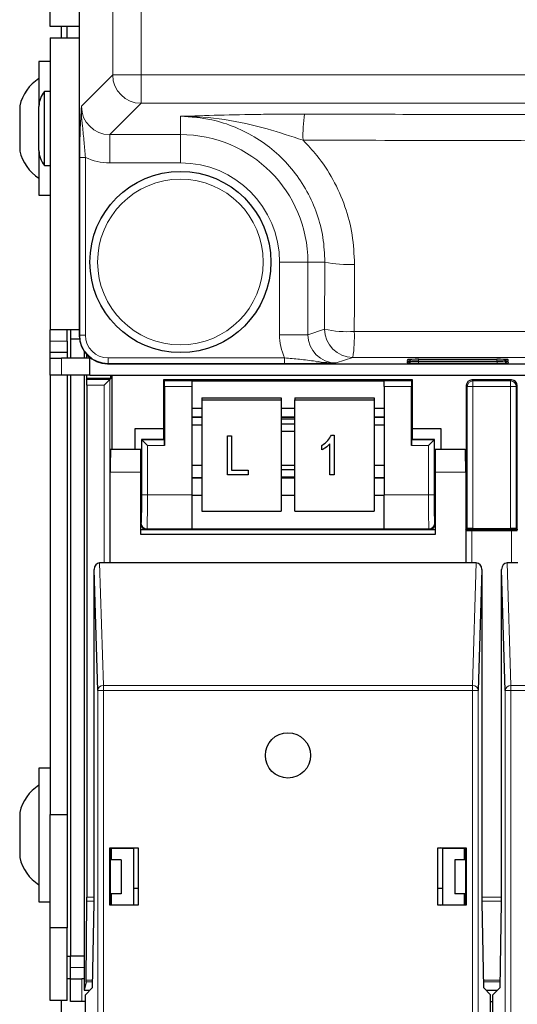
# Model space of a CAD drawing. Header units: millimetres. Extents: x 5 to 418, y 2 to 292.
# Tile 4 of 52: x 58 to 69, y 117 to 139. Entities that reach past the tile are written whole.
import ezdxf

# ---------------------------------------------------------------- set-up
doc = ezdxf.new("R2010")
doc.units = ezdxf.units.MM

msp = doc.modelspace()

# ---------------------------------------------------------------- linework, layer by layer
at = {"color": 7, "linetype": 'Continuous', "lineweight": 25}
for p, q in [((59.0373, 214.5077), (59.0373, 131.7673)), ((58.3965, 138.5875), (58.3965, 209.8375)), ((59.0373, 138.5875), (58.3965, 138.5875)), ((58.6465, 138.3375), (58.6465, 138.5875)), ((58.7715, 138.3375), (58.7715, 138.5875)), ((58.3965, 138.3375), (59.0373, 138.3375)), ((58.3965, 138.3375), (58.3965, 131.8875)), ((58.3965, 137.8125), (58.1465, 137.8125)), ((58.1465, 137.8125), (58.1465, 136.823)), ((58.3965, 137.1537), (58.2715, 137.1537)), ((58.2715, 136.9849), (58.2715, 137.1537)), ((58.2715, 135.5212), (58.2715, 136.9849)), ((57.7215, 136.8375), (57.7215, 135.8375)), ((58.1465, 136.7226), (58.1465, 136.823)), ((58.1465, 135.8519), (58.1465, 136.7226)), ((58.1465, 135.8519), (58.1465, 134.8625)), ((58.2715, 135.5212), (58.3965, 135.5212)), ((58.1465, 134.8625), (58.3965, 134.8625)), ((59.0373, 131.8875), (58.3965, 131.8875)), ((58.3965, 131.6375), (58.3965, 131.8875)), ((58.7715, 131.6375), (58.7715, 131.8875)), ((58.8465, 131.8875), (58.8465, 131.6875)), ((59.0373, 131.7673), (59.0374, 131.7673)), ((58.3965, 131.3875), (58.3965, 131.6375)), ((58.7715, 131.6375), (58.7715, 131.3875)), ((59.0425, 131.6875), (58.8465, 131.6875)), ((58.8465, 131.6875), (58.8465, 131.2625)), ((58.7715, 131.3875), (58.3965, 131.3875)), ((58.3965, 131.2625), (58.3965, 131.3875)), ((58.7715, 131.3875), (58.7715, 131.2625)), ((59.1465, 131.4147), (59.1465, 131.2625)), ((59.195, 131.3526), (59.195, 131.2625)), ((58.3965, 130.8875), (58.3965, 131.2625)), ((58.3965, 131.2625), (58.6465, 131.2625)), ((59.2715, 131.2625), (58.6465, 131.2625)), ((59.2715, 130.8875), (59.2715, 131.2799)), ((59.6625, 131.1427), (99.1486, 131.1427)), ((66.5306, 131.1962), (68.2624, 131.1962)), ((66.5329, 131.2398), (68.2601, 131.2398)), ((68.4915, 131.237), (68.4934, 131.2369)), ((58.6465, 130.8875), (58.3965, 130.8875)), ((58.3965, 130.8875), (58.3965, 121.1875)), ((59.2715, 130.8875), (58.6465, 130.8875)), ((58.7715, 130.8875), (58.7715, 121.1875)), ((58.8465, 130.8875), (58.8465, 118.0625)), ((59.1465, 130.8875), (59.1465, 117.3125)), ((59.195, 130.8875), (59.195, 130.8125)), ((59.2715, 130.8875), (100.7215, 130.8875)), ((59.733, 130.8125), (59.733, 130.8875)), ((59.759, 130.8875), (59.759, 129.2452)), ((59.195, 130.8125), (59.2005, 130.7906)), ((59.733, 130.8125), (59.195, 130.8125)), ((59.201, 130.6656), (59.201, 119.3642)), ((59.7111, 130.7906), (59.5862, 130.6656)), ((59.7111, 130.7906), (59.733, 130.8125)), ((60.8965, 130.7841), (60.8965, 129.7101)), ((60.9184, 130.7622), (60.8965, 130.7841)), ((66.3965, 130.7841), (60.8965, 130.7841)), ((61.5215, 130.7645), (65.7715, 130.7645)), ((61.5215, 130.7645), (61.5215, 130.7622)), ((61.5215, 130.7622), (61.5215, 130.6373)), ((65.7715, 130.7645), (65.7715, 130.7622)), ((65.7715, 130.6373), (65.7715, 130.7622)), ((66.3746, 130.7622), (66.3965, 130.7841)), ((66.3965, 129.7101), (66.3965, 130.7841)), ((67.584, 130.6591), (67.584, 127.4841)), ((68.584, 130.7841), (67.709, 130.7841)), ((68.709, 127.4841), (68.709, 130.6591)), ((60.9205, 130.6373), (60.9205, 129.3373)), ((61.5215, 130.6373), (61.5215, 128.2451)), ((65.7715, 130.6373), (65.7715, 128.2451)), ((66.3725, 129.3373), (66.3725, 130.6373)), ((61.7465, 130.3906), (63.4965, 130.3906)), ((61.7465, 130.3906), (61.7465, 130.3471)), ((61.7465, 130.3471), (63.4965, 130.3471)), ((61.7465, 130.3471), (61.7465, 127.8851)), ((63.4965, 130.3906), (63.4965, 130.3471)), ((63.4965, 130.3471), (63.4965, 127.8851)), ((63.7965, 130.3906), (65.5465, 130.3906)), ((63.7965, 130.3906), (63.7965, 130.3471)), ((63.7965, 130.3471), (65.5465, 130.3471)), ((63.7965, 127.8851), (63.7965, 130.3471)), ((65.5465, 130.3906), (65.5465, 130.3471)), ((65.5465, 130.3471), (65.5465, 127.8851)), ((61.5215, 130.1645), (61.7465, 130.1645)), ((63.4965, 130.1645), (63.7965, 130.1645)), ((65.5465, 130.1645), (65.7715, 130.1645)), ((61.5215, 129.964), (61.7465, 129.964)), ((61.5215, 129.7918), (61.7465, 129.7918)), ((63.4965, 129.964), (63.7965, 129.964)), ((63.7965, 129.9183), (63.4965, 129.9183)), ((63.7965, 129.8043), (63.4965, 129.8043)), ((65.5465, 129.964), (65.7715, 129.964)), ((65.5465, 129.7918), (65.7715, 129.7918)), ((60.2715, 129.7101), (60.8965, 129.7101)), ((60.2715, 129.2452), (60.2715, 129.7101)), ((60.8965, 129.7101), (60.8965, 129.4841)), ((63.4965, 129.6506), (63.7965, 129.6506)), ((64.6062, 129.5631), (64.6651, 129.5631)), ((64.6062, 129.5626), (64.6062, 129.5631)), ((64.6062, 129.5626), (64.6651, 129.5626)), ((64.6651, 129.5626), (64.6651, 129.5631)), ((64.6651, 129.5626), (64.6651, 128.6897)), ((66.3965, 129.4841), (66.3965, 129.7101)), ((66.3965, 129.7101), (67.0215, 129.7101)), ((67.0215, 129.7101), (67.0215, 129.2452)), ((60.4144, 129.4662), (60.4144, 128.7452)), ((60.4184, 129.4622), (60.4144, 129.4662)), ((60.8965, 129.4662), (60.4144, 129.4662)), ((60.5433, 129.3373), (60.4184, 129.4622)), ((60.9184, 129.4622), (60.8965, 129.4841)), ((60.8965, 129.4841), (60.8965, 129.4662)), ((62.3095, 129.5519), (62.4004, 129.5519)), ((62.3095, 129.5515), (62.3095, 129.5519)), ((62.3095, 129.5515), (62.4004, 129.5515)), ((62.3095, 128.6897), (62.3095, 129.5515)), ((62.4004, 129.5515), (62.4004, 129.5519)), ((62.4004, 129.5515), (62.4004, 128.7905)), ((64.3924, 129.3388), (64.3924, 129.3393)), ((64.3924, 129.2381), (64.3924, 129.3388)), ((64.5742, 128.6897), (64.5742, 129.3724)), ((66.3746, 129.4622), (66.3965, 129.4841)), ((66.3965, 129.4662), (66.3965, 129.4841)), ((66.8786, 129.4662), (66.3965, 129.4662)), ((66.8746, 129.4622), (66.7497, 129.3373)), ((66.8746, 129.4622), (66.8786, 129.4662)), ((66.8786, 128.7452), (66.8786, 129.4662)), ((60.3965, 129.2452), (59.7302, 129.2452)), ((60.4144, 129.2452), (60.3965, 129.2452)), ((60.3965, 128.7452), (60.3965, 129.2452)), ((66.8965, 129.2452), (66.8786, 129.2452)), ((67.5628, 129.2452), (66.8965, 129.2452)), ((66.8965, 129.2452), (66.8965, 128.7452)), ((59.7215, 126.7452), (59.7215, 128.7452)), ((60.3965, 127.3702), (60.3965, 128.7452)), ((61.7465, 128.8937), (61.5215, 128.8937)), ((62.764, 128.6897), (62.3095, 128.6897)), ((62.4004, 128.7909), (62.764, 128.7909)), ((62.4004, 128.7905), (62.764, 128.7905)), ((62.764, 128.7905), (62.764, 128.7909)), ((62.764, 128.7905), (62.764, 128.6897)), ((63.7965, 128.8937), (63.4965, 128.8937)), ((63.7965, 128.7987), (63.4965, 128.7987)), ((64.6651, 128.6897), (64.5742, 128.6897)), ((65.7715, 128.8937), (65.5465, 128.8937)), ((66.8965, 128.7452), (66.8965, 127.3702)), ((67.5715, 128.7452), (67.5715, 126.7452)), ((61.7465, 128.6237), (61.5215, 128.6237)), ((63.4965, 128.645), (63.7965, 128.645)), ((63.7965, 128.6237), (63.4965, 128.6237)), ((65.7715, 128.6237), (65.5465, 128.6237)), ((60.3965, 128.2452), (60.4057, 128.2452)), ((61.5215, 128.2451), (61.5215, 127.4952)), ((61.5215, 128.2409), (61.7465, 128.2409)), ((63.4965, 128.2409), (63.7965, 128.2409)), ((65.5465, 128.2409), (65.7715, 128.2409)), ((65.7715, 127.4952), (65.7715, 128.2451)), ((66.8873, 128.2452), (66.8965, 128.2452)), ((61.7465, 127.8851), (63.4965, 127.8851)), ((63.7965, 127.8851), (65.5465, 127.8851)), ((60.3965, 127.4841), (60.5215, 127.4841)), ((60.5215, 127.4841), (66.7715, 127.4841)), ((61.5215, 127.4952), (61.5215, 127.4937)), ((61.5215, 127.4937), (65.7715, 127.4937)), ((65.7715, 127.4952), (65.7715, 127.4937)), ((66.7715, 127.4841), (66.8965, 127.4841)), ((67.5715, 127.4841), (67.584, 127.4841)), ((67.5819, 127.4622), (67.5715, 127.4726)), ((67.6059, 127.506), (67.584, 127.4841)), ((67.584, 127.4841), (68.709, 127.4841)), ((67.7068, 127.4601), (68.5862, 127.4601)), ((67.7308, 127.5081), (68.5622, 127.5081)), ((68.6871, 127.506), (68.709, 127.4841)), ((68.709, 127.4841), (68.7215, 127.4841)), ((66.8965, 127.3702), (60.3965, 127.3702)), ((59.7215, 126.7452), (59.4874, 126.7452)), ((67.5715, 126.7452), (59.7215, 126.7452)), ((67.8056, 126.7452), (67.5715, 126.7452)), ((68.7215, 126.7452), (68.4874, 126.7452)), ((59.4443, 123.9307), (59.3635, 126.6022)), ((59.3635, 119.2452), (59.3635, 126.6022)), ((67.9295, 126.6022), (67.8487, 123.9307)), ((67.9295, 126.6022), (67.9295, 119.2452)), ((68.4443, 123.9307), (68.3635, 126.6022)), ((68.3635, 119.2452), (68.3635, 126.6022)), ((58.3965, 122.2125), (58.1465, 122.2125)), ((58.1465, 122.2125), (58.1465, 119.2625)), ((57.7215, 121.2375), (57.7215, 120.2375)), ((58.3965, 121.1875), (58.7715, 121.1875)), ((58.3965, 118.6875), (58.3965, 121.1875)), ((58.7715, 121.1875), (58.7715, 118.6875)), ((59.7115, 119.1852), (59.7115, 120.4552)), ((59.7115, 120.4552), (60.3365, 120.4552)), ((59.7115, 120.4552), (59.7198, 120.4469)), ((59.7198, 120.4469), (59.7198, 119.2452)), ((59.7215, 120.4469), (59.7198, 120.4469)), ((59.7215, 120.4469), (59.747, 120.4444)), ((59.7334, 120.4375), (59.741, 120.445)), ((59.7334, 120.4375), (59.7334, 120.1875)), ((59.747, 120.4444), (60.234, 120.4452)), ((59.747, 120.1875), (59.747, 120.4444)), ((60.234, 120.4452), (60.2796, 120.4544)), ((60.234, 120.4452), (60.234, 119.1952)), ((60.2796, 120.4544), (60.3356, 120.4544)), ((60.3365, 120.4552), (60.3356, 120.4544)), ((60.3356, 120.4544), (60.3356, 119.1861)), ((60.3365, 120.4552), (60.3365, 119.1852)), ((66.9565, 120.4552), (67.5815, 120.4552)), ((66.9565, 119.1852), (66.9565, 120.4552)), ((66.9565, 120.4552), (66.9574, 120.4544)), ((66.9574, 119.1861), (66.9574, 120.4544)), ((66.9574, 120.4544), (67.0134, 120.4544)), ((67.059, 120.4452), (67.0134, 120.4544)), ((67.059, 120.4452), (67.546, 120.4444)), ((67.059, 120.4452), (67.059, 119.1952)), ((67.5715, 120.4469), (67.546, 120.4444)), ((67.546, 120.1875), (67.546, 120.4444)), ((67.552, 120.445), (67.5595, 120.4375)), ((67.5595, 120.1875), (67.5595, 120.4375)), ((67.5732, 120.4469), (67.5715, 120.4469)), ((67.5815, 120.4552), (67.5732, 120.4469)), ((67.5732, 119.2452), (67.5732, 120.4469)), ((67.5815, 120.4552), (67.5815, 119.1852)), ((59.959, 120.1875), (59.7198, 120.1875)), ((59.959, 120.1875), (59.959, 119.4375)), ((67.334, 120.1875), (67.334, 119.4375)), ((67.5732, 120.1875), (67.334, 120.1875)), ((60.234, 119.5625), (60.3356, 119.5625)), ((66.9574, 119.5625), (67.059, 119.5625)), ((59.959, 119.4375), (59.7198, 119.4375)), ((59.7334, 119.4375), (59.7334, 119.1947)), ((59.747, 119.1961), (59.747, 119.4375)), ((67.5732, 119.4375), (67.334, 119.4375)), ((67.546, 119.1961), (67.546, 119.4375)), ((67.5595, 119.1947), (67.5595, 119.4375)), ((58.1465, 119.2625), (58.3965, 119.2625)), ((59.1933, 117.5347), (59.2009, 119.2759)), ((59.3308, 117.3702), (59.3635, 119.2452)), ((59.7115, 119.1852), (59.7199, 119.1936)), ((60.3365, 119.1852), (59.7115, 119.1852)), ((59.7198, 119.2452), (59.7199, 119.1936)), ((59.7199, 119.1936), (59.7224, 119.1936)), ((59.747, 119.1961), (59.7224, 119.1936)), ((59.747, 119.1961), (60.234, 119.1952)), ((60.2796, 119.1861), (60.234, 119.1952)), ((60.3356, 119.1861), (60.2796, 119.1861)), ((60.3365, 119.1852), (60.3356, 119.1861)), ((66.9565, 119.1852), (66.9574, 119.1861)), ((67.5815, 119.1852), (66.9565, 119.1852)), ((67.0134, 119.1861), (66.9574, 119.1861)), ((67.0134, 119.1861), (67.059, 119.1952)), ((67.059, 119.1952), (67.546, 119.1961)), ((67.546, 119.1961), (67.5706, 119.1936)), ((67.5706, 119.1936), (67.5731, 119.1936)), ((67.5731, 119.1936), (67.5732, 119.2452)), ((67.5815, 119.1852), (67.5731, 119.1936)), ((67.9295, 119.2452), (67.9622, 117.3702)), ((68.3308, 117.3702), (68.3635, 119.2452)), ((58.7715, 118.6875), (58.3965, 118.6875)), ((58.3965, 117.0875), (58.3965, 118.6875)), ((58.7715, 117.0875), (58.7715, 118.6875)), ((58.7715, 118.0625), (58.8465, 118.0625)), ((59.1465, 118.0625), (58.8465, 118.0625)), ((58.8465, 117.8125), (58.8465, 118.0625)), ((58.8465, 117.5625), (58.8465, 117.8125)), ((58.8465, 117.5625), (58.7715, 117.5625)), ((58.8465, 117.0625), (58.8465, 117.5625)), ((58.8465, 117.5625), (59.0965, 117.5625)), ((59.1465, 117.5625), (59.0965, 117.5625)), ((59.1929, 117.4981), (59.1465, 117.3125)), ((59.1465, 117.3125), (59.273, 117.3125)), ((59.1715, 117.211), (59.3308, 117.3702)), ((59.1715, 100.6203), (59.1715, 117.211)), ((67.9622, 117.3702), (68.1215, 117.211)), ((68.02, 117.3125), (68.273, 117.3125)), ((68.1215, 100.6203), (68.1215, 117.211)), ((68.1715, 117.211), (68.3308, 117.3702)), ((68.1715, 100.6203), (68.1715, 117.211)), ((58.7715, 117.0875), (58.3965, 117.0875)), ((58.6465, 109.8864), (58.6465, 117.0875)), ((59.0965, 117.0625), (58.8465, 117.0625)), ((59.1715, 117.0625), (59.0965, 117.0625)), ((68.1215, 117.0625), (68.1715, 117.0625))]:
    msp.add_line(p, q, dxfattribs=at)
at = {"color": 7, "linetype": 'Continuous', "lineweight": 18}
for p, q in [((59.0374, 214.5077), (59.0374, 131.7673)), ((59.7766, 137.5167), (59.7766, 214.2615)), ((60.4007, 214.2615), (60.4007, 137.5167)), ((59.0853, 136.8254), (59.7766, 137.5167)), ((60.4007, 137.5167), (59.7766, 137.5167)), ((60.4007, 137.5167), (100.1423, 137.5167)), ((60.4007, 137.5167), (60.4007, 136.8925)), ((60.4007, 136.8925), (59.7094, 136.2013)), ((100.1423, 136.8925), (60.4007, 136.8925)), ((61.2715, 136.6044), (61.2715, 136.2013)), ((59.7094, 136.2013), (61.2715, 136.2013)), ((59.7094, 136.2013), (59.7094, 135.5771)), ((61.2715, 136.2013), (61.2715, 135.5771)), ((59.048, 131.7708), (59.048, 135.6981)), ((59.048, 135.6981), (59.1729, 135.6981)), ((59.1729, 135.6981), (59.1729, 131.7708)), ((61.2715, 135.5771), (59.7094, 135.5771)), ((63.4611, 131.7832), (63.4611, 133.3875)), ((64.0853, 133.3875), (63.4611, 133.3875)), ((64.4612, 133.3875), (64.0853, 133.3875)), ((64.0853, 133.3875), (64.0853, 131.7832)), ((64.4547, 131.9063), (64.4612, 133.3875)), ((59.0374, 131.7673), (59.048, 131.7708)), ((59.048, 131.7708), (59.1729, 131.7708)), ((64.0853, 131.7832), (63.4611, 131.7832)), ((64.0853, 131.7832), (64.4547, 131.9063)), ((58.3965, 131.6375), (58.7715, 131.6375)), ((58.6465, 131.2625), (58.6465, 130.8875)), ((59.6731, 131.1462), (59.6625, 131.1427)), ((59.6731, 131.1462), (59.6731, 131.2712)), ((59.6731, 131.2712), (63.571, 131.2712)), ((63.571, 131.1462), (59.6731, 131.1462)), ((63.571, 131.1462), (63.571, 131.2712)), ((65.0789, 131.2814), (64.7117, 131.1591)), ((66.2791, 131.1616), (66.2807, 131.1919)), ((66.3015, 131.1936), (66.2807, 131.1919)), ((66.2814, 131.2053), (66.283, 131.2355)), ((66.3038, 131.2372), (66.283, 131.2355)), ((66.5286, 131.1573), (66.5286, 131.1962)), ((68.2644, 131.1573), (66.5286, 131.1573)), ((66.5309, 131.2009), (66.5309, 131.2398)), ((68.2621, 131.2009), (66.5309, 131.2009)), ((68.2621, 131.2009), (68.2621, 131.2398)), ((68.2644, 131.1573), (68.2644, 131.1962)), ((68.51, 131.2355), (68.4892, 131.2372)), ((68.5123, 131.1919), (68.4915, 131.1936)), ((68.51, 131.2355), (68.5116, 131.2053)), ((68.5123, 131.1919), (68.5138, 131.1616)), ((59.2005, 130.7906), (59.7111, 130.7906)), ((59.5862, 130.6656), (59.201, 130.6656)), ((59.5862, 126.7452), (59.5862, 130.6656)), ((59.7111, 130.7906), (59.7111, 126.7452)), ((60.9184, 130.7622), (61.5215, 130.7622)), ((65.7715, 130.7622), (66.3746, 130.7622)), ((67.6059, 130.6373), (67.584, 130.6591)), ((67.709, 130.7841), (67.7308, 130.7622)), ((67.7308, 130.6373), (67.7308, 130.7622)), ((67.7308, 130.7622), (68.5622, 130.7622)), ((68.5622, 130.7622), (68.584, 130.7841)), ((68.5622, 130.6373), (68.5622, 130.7622)), ((68.709, 130.6591), (68.6871, 130.6373)), ((61.5215, 130.6373), (60.9205, 130.6373)), ((66.3725, 130.6373), (65.7715, 130.6373)), ((67.6059, 130.6373), (67.7308, 130.6373)), ((67.6059, 127.506), (67.6059, 130.6373)), ((67.7308, 130.6373), (67.7308, 127.5081)), ((68.5622, 130.6373), (67.7308, 130.6373)), ((68.5622, 130.6373), (68.6871, 130.6373)), ((68.5622, 127.5081), (68.5622, 130.6373)), ((68.6871, 130.6373), (68.6871, 127.506)), ((61.5215, 129.967), (61.7465, 129.967)), ((63.4965, 129.967), (63.7965, 129.967)), ((65.5465, 129.967), (65.7715, 129.967)), ((60.4184, 128.2451), (60.4184, 129.4622)), ((60.4184, 129.4622), (60.9184, 129.4622)), ((66.3746, 129.4622), (66.8746, 129.4622)), ((66.8746, 129.4622), (66.8746, 128.2451)), ((60.5433, 129.3373), (60.5433, 128.2451)), ((60.9205, 129.3373), (60.5433, 129.3373)), ((66.7497, 129.3373), (66.3725, 129.3373)), ((66.7497, 128.2451), (66.7497, 129.3373)), ((60.3965, 128.7452), (59.7215, 128.7452)), ((67.5715, 128.7452), (66.8965, 128.7452)), ((61.5215, 128.612), (61.7465, 128.612)), ((63.4965, 128.612), (63.7965, 128.612)), ((65.5465, 128.612), (65.7715, 128.612)), ((60.5433, 128.2451), (60.4184, 128.2451)), ((60.5433, 128.2451), (61.5215, 128.2451)), ((65.7715, 128.2451), (66.7497, 128.2451)), ((66.8746, 128.2451), (66.7497, 128.2451)), ((60.3965, 127.6091), (60.4076, 127.6202)), ((66.8854, 127.6202), (66.8965, 127.6091)), ((60.5326, 127.4952), (60.5215, 127.4841)), ((61.5215, 127.4952), (60.5326, 127.4952)), ((66.7604, 127.4952), (65.7715, 127.4952)), ((66.7715, 127.4841), (66.7604, 127.4952)), ((67.5819, 126.7452), (67.5819, 127.4622)), ((67.7068, 127.4601), (67.7068, 126.7452)), ((68.5862, 126.7452), (68.5862, 127.4601)), ((59.4874, 126.7452), (59.5692, 124.0389)), ((67.7237, 124.0389), (67.8056, 126.7452)), ((68.4874, 126.7452), (68.5692, 124.0389)), ((59.5692, 123.9307), (59.4443, 123.9307)), ((59.4443, 100.3475), (59.4443, 123.9307)), ((59.5692, 123.9307), (59.5692, 124.0389)), ((59.5692, 124.0389), (67.7237, 124.0389)), ((59.5692, 123.9307), (59.5692, 100.3475)), ((67.7237, 123.9307), (59.5692, 123.9307)), ((67.7237, 123.9307), (67.7237, 124.0389)), ((67.7237, 100.3475), (67.7237, 123.9307)), ((67.7237, 123.9307), (67.8487, 123.9307)), ((67.8487, 123.9307), (67.8487, 100.3475)), ((68.4443, 100.3475), (68.4443, 123.9307)), ((68.5692, 123.9307), (68.4443, 123.9307)), ((68.5692, 123.9307), (68.5692, 124.0389)), ((68.5692, 124.0389), (76.7237, 124.0389)), ((68.5692, 123.9307), (68.5692, 100.3475)), ((76.7237, 123.9307), (68.5692, 123.9307)), ((59.201, 119.3642), (59.3635, 119.3642)), ((67.9295, 119.3642), (68.3635, 119.3642)), ((59.3635, 119.2759), (59.2009, 119.2759)), ((68.3635, 119.2759), (67.9295, 119.2759)), ((58.8465, 117.8125), (59.1465, 117.8125)), ((59.0965, 117.5625), (59.0965, 117.0625)), ((59.333, 117.4981), (59.1929, 117.4981)), ((59.1933, 117.5347), (59.3336, 117.5347)), ((67.9593, 117.5347), (68.3336, 117.5347)), ((68.333, 117.4981), (67.96, 117.4981))]:
    msp.add_line(p, q, dxfattribs=at)
at = {"color": 7, "linetype": 'Continuous', "lineweight": 25}
for centre, radius in [((61.2715, 133.3875), 2), ((63.6465, 122.4952), 0.5)]:
    msp.add_circle(centre, radius, dxfattribs=at)
at = {"color": 7, "linetype": 'Continuous', "lineweight": 18}
msp.add_circle((61.2715, 133.3875), 1.8293, dxfattribs=at)
at = {"color": 7, "linetype": 'Continuous', "lineweight": 25}
for centre, radius, start, end in [((58.6929, 136.5999), 1, 123.11889, 166.25869), ((58.6465, 136.823), 0.5, 138.59038, 180), ((58.6929, 136.075), 1, 193.74131, 236.88111), ((58.6465, 135.8519), 0.5, 180, 221.40962), ((58.6929, 120.9999), 1, 123.11889, 166.25869), ((58.6929, 120.475), 1, 193.74131, 236.88111)]:
    msp.add_arc(centre, radius, start, end, dxfattribs=at)
at = {"color": 7, "linetype": 'Continuous', "lineweight": 18}
for centre, radius, start, end in [((60.4027, 137.5187), 0.6262, 180.1836, 269.8164), ((66.9381, 136.1943), 2.961, 171.07727, 182.24662), ((61.2715, 133.3875), 2.8138, 0, 90), ((61.2715, 133.3875), 2.1897, 0, 90), ((64.9682, 135.6655), 2.3338, 257.45266, 273.64576), ((64.9618, 134.1319), 2.2826, 257.1652, 273.72652), ((65.0799, 131.9066), 0.6252, 180.02637, 269.90378), ((62.2034, 131.7256), 2.9096, 351.2179, 2.53076), ((66.2791, 131.2866), 0.125, 269.99831, 312.95328), ((66.2814, 131.3303), 0.125, 269.99831, 312.89868), ((68.5116, 131.3303), 0.125, 227.10132, 270.00169), ((68.5138, 131.2866), 0.125, 227.04672, 270.00169), ((67.7309, 130.6372), 0.125, 90.02044, 179.97956), ((68.5621, 130.6372), 0.125, 0.02044, 89.97956), ((60.5327, 127.6203), 0.125, 180.02044, 269.97956), ((66.7603, 127.6203), 0.125, 270.02044, 359.97956), ((59.5626, 123.9203), 0.1188, 86.77579, 175.01964), ((67.7304, 123.9203), 0.1188, 4.98036, 93.22421), ((68.5626, 123.9203), 0.1188, 86.77579, 175.01964)]:
    msp.add_arc(centre, radius, start, end, dxfattribs=at)
for centre, major_axis, ratio, start_param, end_param in [((59.7129, 136.8288), (0.4456, 0.4456), 0.9918461, 2.357564, 3.9256213), ((59.7129, 136.8288), (0.8863, 0.8863), 0.9972647, 3.4823146, 3.9256213), ((59.6736, 131.7713), (0.5935, 0.1977), 0.9990857, 2.8205423, 4.3904252), ((59.6736, 131.7713), (-0.4751, -0.1582), 0.9984779, 5.962135, 7.5320179), ((64.7129, 131.7844), (-1.1878, -0.3956), 0.9984779, 5.962135, 6.3841926), ((64.7129, 131.7844), (0.5957, 0.1984), 0.9954497, 2.8205423, 4.3904252), ((66.5311, 131.1919), (0.2503, 0), 0.0174391, 2.8618814, 3.1406793), ((66.5334, 131.2355), (0.2503, 0), 0.0174391, 2.8618814, 3.1406793), ((68.2612, 131.2053), (0.2503, 0), 0.0174709, 5.2588301, 6.284102), ((68.2635, 131.1616), (0.2503, 0), 0.0174709, 5.2588301, 6.284102), ((68.2596, 131.2355), (0.2503, 0), 0.0174391, 0.0009134, 0.2892288), ((68.2619, 131.1919), (0.2503, 0), 0.0174391, 0.0009134, 0.2892288), ((60.4074, 128.2451), (0, 0.625), 0.0174551, 3.1590459, 4.712389), ((60.5324, 128.2451), (0, 0.75), 0.0145459, 3.1590459, 4.712389), ((66.7606, 128.2451), (0, 0.75), 0.0145459, 1.5707963, 3.1241394), ((66.8855, 128.2451), (0, 0.625), 0.0174551, 1.5707963, 3.1241394)]:
    msp.add_ellipse(centre, major_axis=major_axis, ratio=ratio, start_param=start_param, end_param=end_param, dxfattribs=at)
at = {"color": 7, "linetype": 'Continuous', "lineweight": 25}
for centre, major_axis, ratio, start_param, end_param in [((59.6631, 131.7678), (0.5937, 0.1978), 0.9987209, 2.8205423, 4.3904252), ((66.5295, 131.1616), (0.2503, 0), 0.0174709, 3.1406759, 4.7087332), ((66.5318, 131.2053), (0.2503, 0), 0.0174709, 3.1406759, 4.7087332), ((66.5311, 131.1919), (0.2503, 0), 0.0174391, 1.572622, 2.8618814), ((66.5334, 131.2355), (0.2503, 0), 0.0174391, 1.572622, 2.8618814), ((68.2596, 131.2355), (0.2503, 0), 0.0174391, 0.2892288, 1.5689707), ((68.2612, 131.2053), (0.2503, 0), 0.0174709, 4.7160448, 5.2588301), ((68.2619, 131.1919), (0.2503, 0), 0.0174391, 0.2892288, 1.5689707), ((68.2635, 131.1616), (0.2503, 0), 0.0174709, 4.7160448, 5.2588301), ((59.2005, 130.6656), (0, 0.125), 0.0043634, 4.712389, 6.265732), ((60.9183, 130.6373), (0, 0.125), 0.0174551, 4.712389, 6.265732), ((66.3747, 130.6373), (0, 0.125), 0.0174551, 0.0174533, 1.5707963), ((67.709, 130.6591), (-0.0884, 0.0884), 0.9996955, 5.4979394, 7.0684312), ((68.584, 130.6591), (0.0884, 0.0884), 0.9996955, 5.4979394, 7.0684312), ((60.9183, 129.3373), (0, 0.125), 0.0174551, 4.712389, 6.265732), ((66.3747, 129.3373), (0, 0.125), 0.0174551, 0.0174533, 1.5707963), ((59.7302, 128.7452), (0, 0.5), 0.0174551, 0, 1.5707963), ((67.5628, 128.7452), (0, 0.5), 0.0174551, 4.712389, 6.2831853), ((60.4057, 128.7452), (0, 0.5), 0.0174551, 3.1415927, 4.712389), ((66.8873, 128.7452), (0, 0.5), 0.0174551, 1.5707963, 3.1415927), ((60.5215, 127.6091), (-0.0884, -0.0884), 0.9996955, 5.4979394, 7.0684312), ((66.7715, 127.6091), (0.0884, -0.0884), 0.9996955, 5.4979394, 7.0684312), ((67.7068, 127.4623), (0.125, 0), 0.0174551, 3.1590459, 4.712389), ((67.7308, 127.5059), (0.125, 0), 0.0174551, 1.5707963, 3.1241394), ((68.5622, 127.5059), (0.125, 0), 0.0174551, 0.0174533, 1.5707963), ((68.5862, 127.4623), (0.125, 0), 0.0174551, 4.712389, 6.265732), ((59.4885, 126.6009), (-0.0044, 0.1443), 0.8659265, 6.2570117, 7.8190817), ((67.8045, 126.6009), (0.0044, 0.1443), 0.8659265, 4.7472889, 6.3093589), ((68.4885, 126.6009), (-0.0044, 0.1443), 0.8659265, 6.2570117, 7.8190817), ((59.2005, 119.3642), (0, 0.125), 0.0043634, 3.9269908, 4.712389), ((59.1929, 117.6231), (0, 0.125), 0.0043634, 3.1590459, 3.9269908)]:
    msp.add_ellipse(centre, major_axis=major_axis, ratio=ratio, start_param=start_param, end_param=end_param, dxfattribs=at)
at = {"color": 7, "linetype": 'Continuous', "lineweight": 18}
for points, knots in [([(59.048, 135.6981), (59.0489, 135.8261), (59.0507, 136.0997), (59.0646, 136.4902), (59.0777, 136.7067), (59.0853, 136.8248), (59.0853, 136.8254)], [0, 0, 0, 0, 0.2778344, 0.593669, 0.9980104, 1, 1, 1, 1]), ([(59.0853, 136.8254), (59.0853, 136.8248), (59.0828, 136.7657), (59.0837, 136.6207), (59.1086, 136.3675), (59.1448, 136.0577), (59.1641, 135.8105), (59.1729, 135.6981)], [0, 0, 0, 0, 0.0019381, 0.1758585, 0.4293534, 0.7403824, 1, 1, 1, 1]), ([(61.2715, 136.6044), (61.273, 136.6045), (61.5522, 136.6133), (62.1199, 136.6305), (62.8797, 136.6464), (63.523, 136.6535), (63.8483, 136.6535), (64.0129, 136.6536)], [0, 0, 0, 0, 0.0017387, 0.3327362, 0.6687087, 0.8324648, 1, 1, 1, 1]), ([(63.9793, 136.0782), (63.7151, 136.1641), (63.1427, 136.3501), (62.2428, 136.5567), (61.5985, 136.6079), (61.2734, 136.6044), (61.2715, 136.6044)], [0, 0, 0, 0, 0.2972417, 0.643808, 0.997947, 1, 1, 1, 1]), ([(64.4612, 133.3875), (64.4531, 133.5681), (64.4368, 133.9293), (64.2986, 134.4561), (64.0786, 134.9521), (63.7779, 135.4051), (63.404, 135.7999), (62.9695, 136.1284), (62.4847, 136.3754), (61.9171, 136.562), (61.5035, 136.5892), (61.2715, 136.6044)], [0, 0, 0, 0, 0.10762751, 0.21525708, 0.32293675, 0.43061703, 0.53848324, 0.64634864, 0.75421004, 0.8620694, 1, 1, 1, 1]), ([(64.0129, 136.6536), (65.7923, 136.649), (69.3512, 136.6398), (74.6964, 136.6321), (80.0451, 136.6289), (86.11, 136.631), (92.889, 136.6399), (97.8778, 136.6546), (100.3729, 136.6619)], [0, 0, 0, 0, 0.1469096, 0.2938191, 0.440903, 0.5879869, 0.7939335, 1, 1, 1, 1]), ([(100.4119, 136.0865), (97.9132, 136.0792), (92.9144, 136.0647), (85.0498, 136.0542), (77.5436, 136.0538), (70.4, 136.0621), (66.1199, 136.0728), (63.9793, 136.0782)], [0, 0, 0, 0, 0.2059479, 0.4120157, 0.6473558, 0.8236403, 1, 1, 1, 1]), ([(63.9793, 136.0782), (64.0841, 135.967), (64.3347, 135.7011), (64.6571, 135.21), (64.9194, 134.6204), (65.0871, 133.9877), (65.1067, 133.5556), (65.1166, 133.3365)], [0, 0, 0, 0, 0.15043493, 0.35974021, 0.57508004, 0.78451726, 1, 1, 1, 1]), ([(65.1166, 133.3365), (65.1148, 132.9212), (65.1127, 132.427), (65.1105, 131.933), (65.1102, 131.8541)], [0, 0, 0, 0, 0.8403666, 1, 1, 1, 1]), ([(65.1102, 131.8541), (65.5263, 131.8537), (67.6072, 131.8519), (73.0224, 131.8483), (81.3607, 131.8462), (89.9136, 131.8489), (97.0072, 131.8541), (100.7633, 131.8584), (102.6414, 131.8605)], [0, 0, 0, 0, 0.033285, 0.1664291, 0.4328793, 0.6993295, 0.8496648, 1, 1, 1, 1]), ([(63.571, 131.2712), (63.6831, 131.2622), (63.9288, 131.2424), (64.2328, 131.1993), (64.4907, 131.1647), (64.6427, 131.1581), (64.7111, 131.1591), (64.7117, 131.1591)], [0, 0, 0, 0, 0.2542234, 0.5569179, 0.8001576, 0.9980976, 1, 1, 1, 1]), ([(64.7117, 131.1591), (64.7111, 131.1591), (64.5869, 131.1564), (64.3678, 131.1519), (63.9718, 131.1471), (63.6991, 131.1465), (63.571, 131.1462)], [0, 0, 0, 0, 0.0019525, 0.4191595, 0.7271526, 1, 1, 1, 1]), ([(102.6847, 131.2878), (99.5603, 131.2844), (93.3113, 131.2778), (83.9104, 131.274), (74.4957, 131.2745), (68.2178, 131.2791), (65.0789, 131.2814)], [0, 0, 0, 0, 0.2495487, 0.4990974, 0.7495487, 1, 1, 1, 1])]:
    msp.add_open_spline(points, degree=3, knots=knots, dxfattribs=at)
at = {"color": 7, "linetype": 'Continuous', "lineweight": 25}
for points, knots in [([(66.2966, 131.1932), (66.2965, 131.1932), (66.2961, 131.1932), (66.2974, 131.1933), (66.2986, 131.1933)], [0, 0, 0, 0, 0.1286551, 1, 1, 1, 1]), ([(66.2989, 131.2368), (66.2988, 131.2368), (66.2983, 131.2368), (66.2997, 131.2369), (66.3009, 131.2369)], [0, 0, 0, 0, 0.1286551, 1, 1, 1, 1]), ([(68.4667, 131.2012), (68.4637, 131.2022), (68.4494, 131.2072), (68.4304, 131.2196), (68.4198, 131.2343), (68.4166, 131.2387)], [0, 0, 0, 0, 0.1527445, 0.7459599, 1, 1, 1, 1]), ([(68.4938, 131.1934), (68.4956, 131.1932), (68.4982, 131.193), (68.4947, 131.1934), (68.4937, 131.1935)], [0, 0, 0, 0, 0.6839701, 1, 1, 1, 1]), ([(64.3924, 129.3393), (64.4421, 129.3723), (64.5308, 129.4313), (64.5831, 129.5228), (64.6062, 129.5631)], [0, 0, 0, 0, 0.5602037, 1, 1, 1, 1]), ([(64.3924, 129.3388), (64.4421, 129.3719), (64.5308, 129.4309), (64.5831, 129.5224), (64.6062, 129.5626)], [0, 0, 0, 0, 0.5602037, 1, 1, 1, 1]), ([(64.5742, 129.3724), (64.5437, 129.3427), (64.4893, 129.2896), (64.422, 129.2538), (64.3924, 129.2381)], [0, 0, 0, 0, 0.5597552, 1, 1, 1, 1])]:
    msp.add_open_spline(points, degree=3, knots=knots, dxfattribs=at)

doc.saveas('drawing.dxf')
